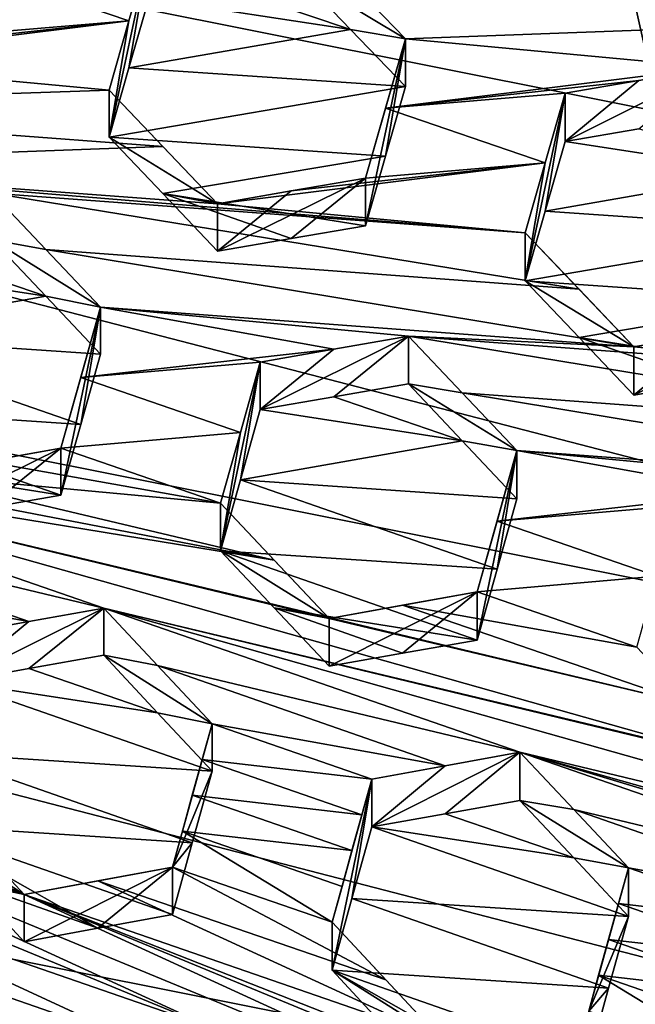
# Model space of a CAD drawing. Header units: metres. Extents: x -22 to 22, y 0 to 204.
# Tile 127 of 256: x 3.45 to 4.49, y 17.23 to 18.89. Entities that reach past the tile are written whole.
import ezdxf

# ---------------------------------------------------------------- set-up
doc = ezdxf.new("R2010")
doc.units = ezdxf.units.M
doc.layers.add('solid_002_SW0002', color=7, linetype='CONTINUOUS')
doc.layers.add('solid_002_SW0002_01', color=7, linetype='CONTINUOUS')

msp = doc.modelspace()

# ---------------------------------------------------------------- linework, layer by layer
at = {"layer": 'solid_002_SW0002'}
for points in [[(7.330033, 6.201028, 222.337723), (-0.000125, 6.009099, 222.530045), (-0.000125, 39.062069, 222.530045)], [(7.539723, 6.213904, 222.33223), (7.330033, 6.201028, 222.337723), (-0.000125, 39.062069, 222.530045)], [(7.745979, 6.240901, 222.326813), (7.539723, 6.213904, 222.33223), (-0.000125, 39.062069, 222.530045)], [(7.948801, 6.282018, 222.321487), (7.745979, 6.240901, 222.326813), (-0.000125, 39.062069, 222.530045)], [(8.148396, 6.337333, 222.316254), (7.948801, 6.282018, 222.321487), (-0.000125, 39.062069, 222.530045)], [(8.346459, 6.407481, 222.311066), (8.148396, 6.337333, 222.316254), (-0.000125, 39.062069, 222.530045)], [(8.540717, 6.491611, 222.305969), (8.346459, 6.407481, 222.311066), (-0.000125, 39.062069, 222.530045)], [(8.727814, 6.588467, 222.301056), (8.540717, 6.491611, 222.305969), (-0.000125, 39.062069, 222.530045)], [(8.906004, 6.697614, 222.296387), (8.727814, 6.588467, 222.301056), (-0.000125, 39.062069, 222.530045)], [(9.077606, 6.820176, 222.29187), (8.906004, 6.697614, 222.296387), (-0.000125, 39.062069, 222.530045)], [(9.240612, 6.954489, 222.287598), (9.077606, 6.820176, 222.29187), (-0.000125, 39.062069, 222.530045)], [(9.392625, 7.09867, 222.283615), (9.240612, 6.954489, 222.287598), (-0.000125, 39.062069, 222.530045)], [(9.533943, 7.253393, 222.279907), (9.392625, 7.09867, 222.283615), (-0.000125, 39.062069, 222.530045)], [(9.665215, 7.418948, 222.276459), (9.533943, 7.253393, 222.279907), (-0.000125, 39.062069, 222.530045)], [(9.784578, 7.59288, 222.273331), (9.665215, 7.418948, 222.276459), (-0.000125, 39.062069, 222.530045)], [(9.89038, 7.773118, 222.270554), (9.784578, 7.59288, 222.273331), (-0.000125, 39.062069, 222.530045)], [(9.983701, 7.961953, 222.268112), (9.89038, 7.773118, 222.270554), (-0.000125, 39.062069, 222.530045)], [(10.064153, 8.15771, 222.265991), (9.983701, 7.961953, 222.268112), (-0.000125, 39.062069, 222.530045)], [(10.130554, 8.357121, 222.264252), (10.064153, 8.15771, 222.265991), (-0.000125, 39.062069, 222.530045)], [(10.182102, 8.557965, 222.262894), (10.130554, 8.357121, 222.264252), (-0.000125, 39.062069, 222.530045)], [(10.219395, 8.761897, 222.261917), (10.182102, 8.557965, 222.262894), (-0.000125, 39.062069, 222.530045)], [(10.242505, 8.96912, 222.261322), (10.219395, 8.761897, 222.261917), (-0.000125, 39.062069, 222.530045)], [(10.251433, 9.179632, 222.261078), (10.242505, 8.96912, 222.261322), (-0.000125, 39.062069, 222.530045)], [(10.452456, 38.787868, 222.255814), (10.251433, 9.179632, 222.261078), (-0.000125, 39.062069, 222.530045)], [(15.431576, 33.648762, 223.952362), (-15.431306, 33.548271, 223.951843), (-15.319921, 9.159238, 223.824142)], [(7.547938, 18.137966, 195.660797), (-5.538156, 20.747923, 194.961472), (-4.778347, 21.3283, 194.805954)], [(7.90552, 17.268381, 195.893799), (-6.223329, 20.08519, 195.139038), (-5.538156, 20.747923, 194.961472)], [(8.155832, 16.363531, 196.136261), (-6.822947, 19.352098, 195.33548), (-6.223329, 20.08519, 195.139038)], [(8.29563, 15.439067, 196.383972), (-7.332353, 18.553354, 195.5495), (-6.822947, 19.352098, 195.33548)], [(8.323321, 14.50131, 196.635239), (-7.7389, 17.710806, 195.775253), (-7.332353, 18.553354, 195.5495)], [(8.043475, 12.659388, 197.128784), (-8.043475, 16.822996, 196.013153), (-7.7389, 17.710806, 195.775253)]]:
    msp.add_3dface(points, dxfattribs=at)
at = {"layer": 'solid_002_SW0002_01'}
for points in [[(15.431576, 33.648762, 223.952362), (-15.319921, 9.159238, 223.824142), (15.31992, 9.159238, 223.824142)], [(7.547938, 18.137966, 195.660797), (-4.778347, 21.3283, 194.805954), (7.089259, 18.960833, 195.440308)], [(7.90552, 17.268381, 195.893799), (-5.538156, 20.747923, 194.961472), (7.547938, 18.137966, 195.660797)], [(8.155832, 16.363531, 196.136261), (-6.223329, 20.08519, 195.139038), (7.90552, 17.268381, 195.893799)], [(8.29563, 15.439067, 196.383972), (-6.822947, 19.352098, 195.33548), (8.155832, 16.363531, 196.136261)], [(3.365049, 18.984777, 210.834991), (3.635523, 18.892855, 210.771729), (3.669168, 19.010187, 210.724472)], [(3.669168, 19.010187, 210.724472), (3.635523, 18.892855, 210.771729), (3.601924, 18.695724, 210.520493)], [(3.635525, 18.813129, 210.474136), (3.669168, 19.010187, 210.724472), (3.601924, 18.695724, 210.520493)], [(3.635525, 18.813129, 210.474136), (3.669168, 18.930325, 210.426407), (3.669168, 19.010187, 210.724472)], [(3.365049, 18.984777, 210.834991), (3.331465, 18.867599, 210.881943), (3.635523, 18.892855, 210.771729)], [(4.011107, 18.958925, 210.624893), (4.914345, 18.89189, 210.34021), (4.823238, 18.986746, 210.342209)], [(4.011124, 18.878139, 210.323456), (3.920122, 18.972925, 210.325592), (3.794185, 18.95155, 210.376205)], [(4.011107, 18.958925, 210.624893), (3.920122, 18.972925, 210.325592), (4.103834, 18.862343, 210.622711)], [(4.011124, 18.878139, 210.323456), (4.103834, 18.862343, 210.622711), (3.920122, 18.972925, 210.325592)], [(3.794185, 18.95155, 210.376205), (3.669168, 18.930325, 210.426407), (4.011124, 18.878139, 210.323456)], [(4.011107, 18.958925, 210.624893), (4.103834, 18.862343, 210.622711), (4.914345, 18.89189, 210.34021)], [(4.011124, 18.878139, 210.323456), (3.669168, 18.930325, 210.426407), (3.635525, 18.813129, 210.474136)], [(3.08051, 18.824125, 210.979492), (3.601924, 18.775345, 210.817642), (3.635523, 18.892855, 210.771729)], [(3.20532, 18.845755, 210.931), (3.08051, 18.824125, 210.979492), (3.635523, 18.892855, 210.771729)], [(3.331465, 18.867599, 210.881943), (3.20532, 18.845755, 210.931), (3.635523, 18.892855, 210.771729)], [(3.635523, 18.892855, 210.771729), (3.601924, 18.775345, 210.817642), (3.601924, 18.695724, 210.520493)], [(4.625248, 18.813614, 210.461044), (4.914345, 18.89189, 210.34021), (4.103834, 18.862343, 210.622711)], [(4.011124, 18.878139, 210.323456), (3.635525, 18.813129, 210.474136), (4.103834, 18.781349, 210.320435)], [(4.011124, 18.878139, 210.323456), (4.103834, 18.781349, 210.320435), (4.103834, 18.862343, 210.622711)], [(4.103834, 18.862343, 210.622711), (4.036591, 18.545937, 210.411469), (4.036591, 18.626713, 210.712936)], [(4.070207, 18.663786, 210.366562), (4.036591, 18.545937, 210.411469), (4.103834, 18.862343, 210.622711)], [(4.070211, 18.744682, 210.668411), (4.103834, 18.862343, 210.622711), (4.036591, 18.626713, 210.712936)], [(4.070207, 18.663786, 210.366562), (4.103834, 18.862343, 210.622711), (4.103834, 18.781349, 210.320435)], [(4.625248, 18.813614, 210.461044), (4.103834, 18.862343, 210.622711), (4.070211, 18.744682, 210.668411)], [(3.08051, 18.824125, 210.979492), (2.78949, 18.747663, 211.09967), (3.601924, 18.775345, 210.817642)], [(4.103834, 18.781349, 210.320435), (3.635525, 18.813129, 210.474136), (3.601924, 18.695724, 210.520493)], [(4.499229, 18.791769, 210.509979), (4.625248, 18.813614, 210.461044), (4.070211, 18.744682, 210.668411)], [(4.499229, 18.791769, 210.509979), (4.374293, 18.688395, 210.253525), (4.625248, 18.813614, 210.461044)], [(4.499238, 18.709724, 210.203766), (4.625248, 18.813614, 210.461044), (4.374293, 18.688395, 210.253525)], [(4.499229, 18.791769, 210.509979), (4.070211, 18.744682, 210.668411), (4.374293, 18.770102, 210.558456)], [(4.499229, 18.791769, 210.509979), (4.374293, 18.770102, 210.558456), (4.374293, 18.688395, 210.253525)], [(3.692822, 18.680252, 210.81395), (3.601924, 18.775345, 210.817642), (2.78949, 18.747663, 211.09967)], [(4.070207, 18.663786, 210.366562), (4.103834, 18.781349, 210.320435), (3.601924, 18.695724, 210.520493)], [(3.601924, 18.775345, 210.817642), (3.785636, 18.582949, 210.809418), (3.601924, 18.695724, 210.520493)], [(3.692822, 18.680252, 210.81395), (3.785636, 18.582949, 210.809418), (3.601924, 18.775345, 210.817642)], [(4.070211, 18.744682, 210.668411), (4.340675, 18.652237, 210.603348), (4.374293, 18.770102, 210.558456)], [(4.374293, 18.770102, 210.558456), (4.340675, 18.652237, 210.603348), (4.30705, 18.452553, 210.342957)], [(4.340676, 18.570642, 210.298813), (4.374293, 18.770102, 210.558456), (4.30705, 18.452553, 210.342957)], [(4.340676, 18.570642, 210.298813), (4.374293, 18.688395, 210.253525), (4.374293, 18.770102, 210.558456)], [(3.692822, 18.680252, 210.81395), (2.78949, 18.747663, 211.09967), (2.88252, 18.650156, 211.095215)], [(4.070211, 18.744682, 210.668411), (4.036591, 18.626713, 210.712936), (4.340675, 18.652237, 210.603348)], [(4.499238, 18.709724, 210.203766), (4.374293, 18.688395, 210.253525), (4.716303, 18.635878, 210.149536)], [(3.692827, 18.600393, 210.51593), (3.601924, 18.695724, 210.520493), (3.785636, 18.582949, 210.809418)], [(3.692827, 18.600393, 210.51593), (4.070207, 18.663786, 210.366562), (3.601924, 18.695724, 210.520493)], [(4.716303, 18.635878, 210.149536), (4.374293, 18.688395, 210.253525), (4.340676, 18.570642, 210.298813)], [(3.692822, 18.680252, 210.81395), (2.88252, 18.650156, 211.095215), (3.785636, 18.582949, 210.809418)], [(2.88252, 18.650156, 211.095215), (4.30705, 18.534056, 210.647125), (3.785636, 18.582949, 210.809418)], [(2.88252, 18.650156, 211.095215), (3.403934, 18.601261, 210.932922), (4.30705, 18.534056, 210.647125)], [(3.692827, 18.600393, 210.51593), (4.036591, 18.545937, 210.411469), (4.070207, 18.663786, 210.366562)], [(4.340675, 18.652237, 210.603348), (3.910413, 18.604719, 210.76149), (3.785636, 18.582949, 210.809418)], [(4.340675, 18.652237, 210.603348), (3.785636, 18.582949, 210.809418), (4.30705, 18.534056, 210.647125)], [(4.340675, 18.652237, 210.603348), (4.036591, 18.626713, 210.712936), (3.910413, 18.604719, 210.76149)], [(4.340675, 18.652237, 210.603348), (4.30705, 18.534056, 210.647125), (4.30705, 18.452553, 210.342957)], [(4.80896, 18.538685, 210.144791), (4.716303, 18.635878, 210.149536), (4.340676, 18.570642, 210.298813)], [(4.036591, 18.626713, 210.712936), (3.910404, 18.524282, 210.461304), (3.785636, 18.50285, 210.510483)], [(3.910413, 18.604719, 210.76149), (4.036591, 18.626713, 210.712936), (3.785636, 18.50285, 210.510483)], [(4.036591, 18.626713, 210.712936), (4.036591, 18.545937, 210.411469), (3.910404, 18.524282, 210.461304)], [(3.494807, 18.50577, 210.927643), (3.403934, 18.601261, 210.932922), (3.403934, 18.52219, 210.637833)], [(4.398071, 18.438437, 210.641968), (4.30705, 18.534056, 210.647125), (3.403934, 18.601261, 210.932922)], [(3.494807, 18.50577, 210.927643), (4.398071, 18.438437, 210.641968), (3.403934, 18.601261, 210.932922)], [(3.692827, 18.600393, 210.51593), (3.785636, 18.50285, 210.510483), (3.910404, 18.524282, 210.461304)], [(3.692827, 18.600393, 210.51593), (3.785636, 18.582949, 210.809418), (3.785636, 18.50285, 210.510483)], [(3.692827, 18.600393, 210.51593), (3.910404, 18.524282, 210.461304), (4.036591, 18.545937, 210.411469)], [(3.785636, 18.50285, 210.510483), (3.785636, 18.582949, 210.809418), (3.910413, 18.604719, 210.76149)], [(4.80896, 18.538685, 210.144791), (4.340676, 18.570642, 210.298813), (4.30705, 18.452553, 210.342957)], [(8.323321, 14.50131, 196.635239), (-7.332353, 18.553354, 195.5495), (8.29563, 15.439067, 196.383972)], [(4.775347, 18.420639, 210.188934), (4.80896, 18.538685, 210.144791), (4.30705, 18.452553, 210.342957)], [(4.490762, 18.340908, 210.636108), (4.30705, 18.452553, 210.342957), (4.30705, 18.534056, 210.647125)], [(4.398071, 18.438437, 210.641968), (4.490762, 18.340908, 210.636108), (4.30705, 18.534056, 210.647125)], [(3.494807, 18.426451, 210.631622), (3.403934, 18.52219, 210.637833), (3.277611, 18.500454, 210.687485)], [(3.494807, 18.50577, 210.927643), (3.403934, 18.52219, 210.637833), (3.587646, 18.408014, 210.921524)], [(3.494807, 18.426451, 210.631622), (3.587646, 18.408014, 210.921524), (3.403934, 18.52219, 210.637833)], [(3.277611, 18.500454, 210.687485), (3.15298, 18.478977, 210.736359), (3.494807, 18.426451, 210.631622)], [(3.494807, 18.50577, 210.927643), (4.490762, 18.340908, 210.636108), (4.398071, 18.438437, 210.641968)], [(3.494807, 18.50577, 210.927643), (3.587646, 18.408014, 210.921524), (4.490762, 18.340908, 210.636108)], [(3.494807, 18.426451, 210.631622), (3.15298, 18.478977, 210.736359), (3.119385, 18.360374, 210.778152)], [(4.398076, 18.356684, 210.336868), (4.30705, 18.452553, 210.342957), (4.490762, 18.340908, 210.636108)], [(4.775347, 18.420639, 210.188934), (4.30705, 18.452553, 210.342957), (4.398076, 18.356684, 210.336868)], [(3.494807, 18.426451, 210.631622), (3.119385, 18.360374, 210.778152), (3.587646, 18.328438, 210.624542)], [(3.494807, 18.426451, 210.631622), (3.587646, 18.328438, 210.624542), (3.587646, 18.408014, 210.921524)], [(4.775347, 18.420639, 210.188934), (4.398076, 18.356684, 210.336868), (4.741717, 18.30225, 210.232025)], [(3.587646, 18.408014, 210.921524), (3.520403, 18.090027, 210.704391), (3.520403, 18.169481, 211.000916)], [(3.554048, 18.209515, 210.665176), (3.520403, 18.090027, 210.704391), (3.587646, 18.408014, 210.921524)], [(3.587646, 18.408014, 210.921524), (3.520403, 18.169481, 211.000916), (3.554051, 18.289032, 210.961914)], [(3.554048, 18.209515, 210.665176), (3.587646, 18.408014, 210.921524), (3.587646, 18.328438, 210.624542)], [(3.982763, 18.336927, 210.807175), (3.587646, 18.408014, 210.921524), (3.554051, 18.289032, 210.961914)], [(3.587646, 18.408014, 210.921524), (4.10906, 18.359142, 210.759323), (4.490762, 18.340908, 210.636108)], [(3.982763, 18.336927, 210.807175), (4.10906, 18.359142, 210.759323), (3.587646, 18.408014, 210.921524)], [(4.741717, 18.384924, 210.540573), (4.615546, 18.28047, 210.281357), (4.490762, 18.258904, 210.330063)], [(4.615552, 18.362808, 210.588654), (4.741717, 18.384924, 210.540573), (4.490762, 18.258904, 210.330063)], [(3.119385, 18.360374, 210.778152), (3.085737, 18.241131, 210.818329), (3.554048, 18.209515, 210.665176)], [(3.119385, 18.360374, 210.778152), (3.554048, 18.209515, 210.665176), (3.587646, 18.328438, 210.624542)], [(3.858105, 18.23465, 210.55452), (4.10906, 18.359142, 210.759323), (3.982763, 18.336927, 210.807175)], [(3.982776, 18.256285, 210.506195), (4.10906, 18.359142, 210.759323), (3.858105, 18.23465, 210.55452)], [(3.982776, 18.256285, 210.506195), (4.10906, 18.278164, 210.457108), (4.10906, 18.359142, 210.759323)], [(4.490762, 18.340908, 210.636108), (4.10906, 18.359142, 210.759323), (5.012176, 18.292023, 210.473862)], [(5.103292, 18.196033, 210.467667), (5.012176, 18.292023, 210.473862), (4.10906, 18.359142, 210.759323)], [(4.200069, 18.263184, 210.752823), (4.10906, 18.359142, 210.759323), (4.10906, 18.278164, 210.457108)], [(5.103292, 18.196033, 210.467667), (4.10906, 18.359142, 210.759323), (4.200069, 18.263184, 210.752823)], [(4.398076, 18.356684, 210.336868), (4.490762, 18.340908, 210.636108), (4.490762, 18.258904, 210.330063)], [(4.615546, 18.28047, 210.281357), (4.398076, 18.356684, 210.336868), (4.490762, 18.258904, 210.330063)], [(4.741717, 18.30225, 210.232025), (4.398076, 18.356684, 210.336868), (4.615546, 18.28047, 210.281357)], [(4.615552, 18.362808, 210.588654), (4.490762, 18.340908, 210.636108), (5.012176, 18.292023, 210.473862)], [(4.490762, 18.258904, 210.330063), (4.490762, 18.340908, 210.636108), (4.615552, 18.362808, 210.588654)], [(3.858105, 18.314966, 210.854263), (3.982763, 18.336927, 210.807175), (3.554051, 18.289032, 210.961914)], [(3.858105, 18.23465, 210.55452), (3.982763, 18.336927, 210.807175), (3.858105, 18.314966, 210.854263)], [(3.824507, 18.195822, 210.894089), (3.858105, 18.314966, 210.854263), (3.554051, 18.289032, 210.961914)], [(3.790862, 17.995955, 210.633316), (3.858105, 18.314966, 210.854263), (3.824507, 18.195822, 210.894089)], [(3.824507, 18.11557, 210.594574), (3.858105, 18.314966, 210.854263), (3.790862, 17.995955, 210.633316)], [(3.858105, 18.23465, 210.55452), (3.858105, 18.314966, 210.854263), (3.824507, 18.11557, 210.594574)], [(3.881855, 17.979616, 210.923904), (2.273225, 18.289703, 211.384644), (2.887747, 18.142391, 211.214798)], [(3.881855, 17.979616, 210.923904), (3.269448, 18.124689, 211.093567), (2.273225, 18.289703, 211.384644)], [(3.824507, 18.195822, 210.894089), (3.554051, 18.289032, 210.961914), (3.520403, 18.169481, 211.000916)], [(4.200068, 18.181946, 210.449646), (4.10906, 18.278164, 210.457108), (3.982776, 18.256285, 210.506195)], [(4.292772, 18.165289, 210.745651), (4.200069, 18.263184, 210.752823), (4.10906, 18.278164, 210.457108)], [(4.200068, 18.181946, 210.449646), (4.292772, 18.165289, 210.745651), (4.10906, 18.278164, 210.457108)], [(3.982776, 18.256285, 210.506195), (3.858105, 18.23465, 210.55452), (4.200068, 18.181946, 210.449646)], [(5.195888, 18.098358, 210.460892), (4.200069, 18.263184, 210.752823), (4.292772, 18.165289, 210.745651)], [(5.195888, 18.098358, 210.460892), (5.103292, 18.196033, 210.467667), (4.200069, 18.263184, 210.752823)], [(3.176585, 18.144663, 210.809311), (3.520403, 18.090027, 210.704391), (3.085737, 18.241131, 210.818329)], [(3.554048, 18.209515, 210.665176), (3.085737, 18.241131, 210.818329), (3.520403, 18.090027, 210.704391)], [(3.858105, 18.23465, 210.55452), (3.824507, 18.11557, 210.594574), (4.200068, 18.181946, 210.449646)], [(3.824507, 18.195822, 210.894089), (3.520403, 18.169481, 211.000916), (3.790862, 18.076155, 210.932617)], [(3.790862, 17.995955, 210.633316), (3.824507, 18.195822, 210.894089), (3.790862, 18.076155, 210.932617)], [(3.824507, 18.11557, 210.594574), (4.292772, 18.083784, 210.441483), (4.200068, 18.181946, 210.449646)], [(4.200068, 18.181946, 210.449646), (4.292772, 18.083784, 210.441483), (4.292772, 18.165289, 210.745651)], [(3.269448, 18.124689, 211.093567), (3.393871, 18.146927, 211.047745), (3.520403, 18.169481, 211.000916)], [(3.269448, 18.045879, 210.799438), (3.269448, 18.124689, 211.093567), (3.520403, 18.169481, 211.000916)], [(3.393888, 18.067802, 210.752426), (3.269448, 18.045879, 210.799438), (3.520403, 18.169481, 211.000916)], [(3.790862, 18.076155, 210.932617), (3.520403, 18.169481, 211.000916), (3.393871, 18.146927, 211.047745)], [(3.393888, 18.067802, 210.752426), (3.520403, 18.169481, 211.000916), (3.520403, 18.090027, 210.704391)], [(4.225529, 17.926105, 210.822632), (4.292772, 18.165289, 210.745651), (4.225529, 17.844704, 210.518829)], [(4.25917, 17.964479, 210.480759), (4.225529, 17.844704, 210.518829), (4.292772, 18.165289, 210.745651)], [(4.259171, 18.045933, 210.784729), (4.292772, 18.165289, 210.745651), (4.225529, 17.926105, 210.822632)], [(4.25917, 17.964479, 210.480759), (4.292772, 18.165289, 210.745651), (4.292772, 18.083784, 210.441483)], [(4.687942, 18.094175, 210.631149), (4.292772, 18.165289, 210.745651), (4.259171, 18.045933, 210.784729)], [(4.687942, 18.094175, 210.631149), (4.814186, 18.116497, 210.583755), (4.292772, 18.165289, 210.745651)], [(5.195888, 18.098358, 210.460892), (4.292772, 18.165289, 210.745651), (4.814186, 18.116497, 210.583755)], [(2.887747, 18.142391, 211.214798), (4.6797, 17.637451, 210.735168), (4.58709, 17.735933, 210.744888)], [(3.592872, 17.898695, 211.035309), (4.6797, 17.637451, 210.735168), (2.887747, 18.142391, 211.214798)], [(3.974574, 17.881119, 210.914551), (2.887747, 18.142391, 211.214798), (4.58709, 17.735933, 210.744888)], [(3.881855, 17.979616, 210.923904), (2.887747, 18.142391, 211.214798), (3.974574, 17.881119, 210.914551)], [(2.978594, 18.045723, 211.205032), (3.592872, 17.898695, 211.035309), (2.887747, 18.142391, 211.214798)], [(3.176585, 18.144663, 210.809311), (3.393888, 18.067802, 210.752426), (3.520403, 18.090027, 210.704391)], [(3.790862, 18.076155, 210.932617), (3.393871, 18.146927, 211.047745), (3.269448, 18.124689, 211.093567)], [(3.881855, 17.979616, 210.923904), (3.790862, 18.076155, 210.932617), (3.269448, 18.124689, 211.093567)], [(3.824507, 18.11557, 210.594574), (3.790862, 17.995955, 210.633316), (4.25917, 17.964479, 210.480759)], [(3.824507, 18.11557, 210.594574), (4.25917, 17.964479, 210.480759), (4.292772, 18.083784, 210.441483)], [(4.687942, 18.094175, 210.631149), (4.259171, 18.045933, 210.784729), (4.563231, 18.07209, 210.677841)], [(3.881855, 17.979616, 210.923904), (3.974574, 17.881119, 210.914551), (3.790862, 18.076155, 210.932617)], [(3.790862, 17.995955, 210.633316), (3.790862, 18.076155, 210.932617), (3.974574, 17.881119, 210.914551)], [(4.259171, 18.045933, 210.784729), (4.529628, 17.95262, 210.716507), (4.563231, 18.07209, 210.677841)], [(2.978594, 18.045723, 211.205032), (3.466285, 17.875803, 211.080933), (3.592872, 17.898695, 211.035309)], [(2.978594, 18.045723, 211.205032), (3.071458, 17.946762, 211.194504), (3.466285, 17.875803, 211.080933)], [(4.259171, 18.045933, 210.784729), (4.225529, 17.926105, 210.822632), (4.529628, 17.95262, 210.716507)], [(3.881863, 17.899132, 210.623566), (4.225529, 17.844704, 210.518829), (3.790862, 17.995955, 210.633316)], [(4.25917, 17.964479, 210.480759), (3.790862, 17.995955, 210.633316), (4.225529, 17.844704, 210.518829)], [(3.881863, 17.899132, 210.623566), (3.790862, 17.995955, 210.633316), (3.974574, 17.881119, 210.914551)], [(4.225529, 17.926105, 210.822632), (4.495988, 17.832712, 210.754074), (4.529628, 17.95262, 210.716507)], [(3.071458, 17.946762, 211.194504), (3.341918, 17.853233, 211.125458), (3.466285, 17.875803, 211.080933)], [(3.974574, 17.881119, 210.914551), (4.099113, 17.903471, 210.869034), (4.225529, 17.926105, 210.822632)], [(3.974574, 17.800356, 210.613129), (3.974574, 17.881119, 210.914551), (4.225529, 17.926105, 210.822632)], [(4.099125, 17.822395, 210.566437), (3.974574, 17.800356, 210.613129), (4.225529, 17.926105, 210.822632)], [(4.099113, 17.903471, 210.869034), (4.495988, 17.832712, 210.754074), (4.225529, 17.926105, 210.822632)], [(4.099125, 17.822395, 210.566437), (4.225529, 17.926105, 210.822632), (4.225529, 17.844704, 210.518829)], [(3.78181, 17.186228, 211.100739), (2.048134, 17.901152, 211.523712), (3.076684, 17.429798, 211.279755)], [(3.78181, 17.186228, 211.100739), (2.75326, 17.657583, 211.344696), (2.048134, 17.901152, 211.523712)], [(3.592872, 17.898695, 211.035309), (3.341918, 17.774099, 210.830109), (3.466275, 17.79636, 210.784454)], [(3.466285, 17.875803, 211.080933), (3.341918, 17.774099, 210.830109), (3.592872, 17.898695, 211.035309)], [(3.592872, 17.898695, 211.035309), (3.466275, 17.79636, 210.784454), (3.592872, 17.818935, 210.73764)], [(5.292299, 17.492191, 210.565552), (4.6797, 17.637451, 210.735168), (3.592872, 17.898695, 211.035309)], [(3.592872, 17.898695, 211.035309), (3.683876, 17.801769, 211.025192), (4.297998, 17.654934, 210.855576)], [(5.384826, 17.393724, 210.555573), (3.592872, 17.898695, 211.035309), (4.297998, 17.654934, 210.855576)], [(3.592872, 17.898695, 211.035309), (3.592872, 17.818935, 210.73764), (3.683876, 17.801769, 211.025192)], [(5.384826, 17.393724, 210.555573), (5.292299, 17.492191, 210.565552), (3.592872, 17.898695, 211.035309)], [(3.881863, 17.899132, 210.623566), (4.099125, 17.822395, 210.566437), (4.225529, 17.844704, 210.518829)], [(3.881863, 17.899132, 210.623566), (3.974574, 17.881119, 210.914551), (3.974574, 17.800356, 210.613129)], [(3.881863, 17.899132, 210.623566), (3.974574, 17.800356, 210.613129), (4.099125, 17.822395, 210.566437)], [(3.974574, 17.881119, 210.914551), (4.58709, 17.735933, 210.744888), (4.099113, 17.903471, 210.869034)], [(4.099113, 17.903471, 210.869034), (4.58709, 17.735933, 210.744888), (4.495988, 17.832712, 210.754074)], [(3.341918, 17.853233, 211.125458), (3.341918, 17.774099, 210.830109), (3.466285, 17.875803, 211.080933)], [(3.683872, 17.721725, 210.72644), (3.592872, 17.818935, 210.73764), (3.466275, 17.79636, 210.784454)], [(3.683872, 17.721725, 210.72644), (3.776584, 17.702915, 211.01445), (3.592872, 17.818935, 210.73764)], [(3.683876, 17.801769, 211.025192), (3.592872, 17.818935, 210.73764), (3.776584, 17.702915, 211.01445)], [(3.683876, 17.801769, 211.025192), (4.171546, 17.632015, 210.900955), (4.297998, 17.654934, 210.855576)], [(3.683876, 17.801769, 211.025192), (3.776584, 17.702915, 211.01445), (4.171546, 17.632015, 210.900955)], [(3.683872, 17.721725, 210.72644), (3.466275, 17.79636, 210.784454), (3.341918, 17.774099, 210.830109)], [(3.341918, 17.774099, 210.830109), (3.308296, 17.653111, 210.863388), (3.776584, 17.62257, 210.7146)], [(3.683872, 17.721725, 210.72644), (3.341918, 17.774099, 210.830109), (3.776584, 17.62257, 210.7146)], [(3.683872, 17.721725, 210.72644), (3.776584, 17.62257, 210.7146), (3.776584, 17.702915, 211.01445)], [(8.239264, 13.575314, 196.883362), (-7.7389, 17.710806, 195.775253), (8.323321, 14.50131, 196.635239)], [(8.043475, 12.659388, 197.128784), (-7.7389, 17.710806, 195.775253), (8.239264, 13.575314, 196.883362)], [(3.776584, 17.702915, 211.01445), (3.709341, 17.46051, 211.079407), (3.726151, 17.521246, 211.063675)], [(3.776584, 17.702915, 211.01445), (3.776584, 17.62257, 210.7146), (3.709341, 17.46051, 211.079407)], [(3.759774, 17.642454, 211.031204), (3.776584, 17.702915, 211.01445), (3.726151, 17.521246, 211.063675)], [(3.759774, 17.642454, 211.031204), (4.047043, 17.609381, 210.945374), (3.776584, 17.702915, 211.01445)], [(4.171546, 17.632015, 210.900955), (3.776584, 17.702915, 211.01445), (4.047043, 17.609381, 210.945374)], [(3.458386, 17.413887, 211.165207), (2.877347, 17.680784, 211.302811), (2.75326, 17.657583, 211.344696)], [(3.458386, 17.413887, 211.165207), (3.365708, 17.513281, 211.17807), (2.877347, 17.680784, 211.302811)], [(4.486936, 16.94256, 210.921356), (3.458386, 17.413887, 211.165207), (2.75326, 17.657583, 211.344696)], [(4.486936, 16.94256, 210.921356), (2.75326, 17.657583, 211.344696), (3.78181, 17.186228, 211.100739)], [(3.308296, 17.653111, 210.863388), (3.274674, 17.531694, 210.895065), (3.742963, 17.501556, 210.747787)], [(3.308296, 17.653111, 210.863388), (3.742963, 17.501556, 210.747787), (3.776584, 17.62257, 210.7146)], [(4.171546, 17.632015, 210.900955), (4.047043, 17.528282, 210.642715), (4.297998, 17.654934, 210.855576)], [(4.171539, 17.55061, 210.597153), (4.297998, 17.654934, 210.855576), (4.047043, 17.528282, 210.642715)], [(4.171539, 17.55061, 210.597153), (4.297998, 17.573215, 210.550598), (4.297998, 17.654934, 210.855576)], [(5.003124, 17.411137, 210.67572), (6.795077, 16.90617, 210.195984), (4.297998, 17.654934, 210.855576)], [(6.089952, 17.14996, 210.375824), (4.297998, 17.654934, 210.855576), (6.795077, 16.90617, 210.195984)], [(4.389111, 17.557833, 210.84523), (4.297998, 17.654934, 210.855576), (4.297998, 17.573215, 210.550598)], [(5.003124, 17.411137, 210.67572), (4.297998, 17.654934, 210.855576), (4.389111, 17.557833, 210.84523)], [(5.384826, 17.393724, 210.555573), (4.297998, 17.654934, 210.855576), (6.089952, 17.14996, 210.375824)], [(3.759774, 17.642454, 211.031204), (3.726151, 17.521246, 211.063675), (3.742963, 17.581896, 211.047607)], [(3.759774, 17.642454, 211.031204), (3.742963, 17.581896, 211.047607), (4.030233, 17.54891, 210.962097)], [(3.759774, 17.642454, 211.031204), (4.030233, 17.54891, 210.962097), (4.047043, 17.609381, 210.945374)], [(4.171546, 17.632015, 210.900955), (4.047043, 17.609381, 210.945374), (4.047043, 17.528282, 210.642715)], [(3.742963, 17.501556, 210.747787), (3.709341, 17.46051, 211.079407), (3.776584, 17.62257, 210.7146)], [(3.458386, 17.413887, 211.165207), (3.274674, 17.61083, 211.190399), (3.365708, 17.513281, 211.17807)], [(3.274674, 17.531694, 210.895065), (3.274674, 17.61083, 211.190399), (3.458386, 17.413887, 211.165207)], [(4.047043, 17.609381, 210.945374), (3.9798, 17.366976, 211.01033), (3.9798, 17.285877, 210.707672)], [(4.047043, 17.609381, 210.945374), (4.030233, 17.54891, 210.962097), (3.9798, 17.366976, 211.01033)], [(4.013422, 17.407255, 210.675842), (4.047043, 17.609381, 210.945374), (3.9798, 17.285877, 210.707672)], [(4.013422, 17.407255, 210.675842), (4.047043, 17.528282, 210.642715), (4.047043, 17.609381, 210.945374)], [(3.742963, 17.581896, 211.047607), (3.726151, 17.521246, 211.063675), (4.013422, 17.48835, 210.978485)], [(3.742963, 17.581896, 211.047607), (4.013422, 17.48835, 210.978485), (4.030233, 17.54891, 210.962097)], [(4.171539, 17.55061, 210.597153), (4.389108, 17.475824, 210.539154), (4.297998, 17.573215, 210.550598)], [(4.389111, 17.557833, 210.84523), (4.297998, 17.573215, 210.550598), (4.48171, 17.459055, 210.834351)], [(4.389108, 17.475824, 210.539154), (4.48171, 17.459055, 210.834351), (4.297998, 17.573215, 210.550598)], [(4.030233, 17.54891, 210.962097), (3.99661, 17.427702, 210.994568), (3.9798, 17.366976, 211.01033)], [(4.030233, 17.54891, 210.962097), (4.013422, 17.48835, 210.978485), (3.99661, 17.427702, 210.994568)], [(4.171539, 17.55061, 210.597153), (4.047043, 17.528282, 210.642715), (4.389108, 17.475824, 210.539154)], [(4.876773, 17.388199, 210.720917), (4.389111, 17.557833, 210.84523), (4.48171, 17.459055, 210.834351)], [(5.003124, 17.411137, 210.67572), (4.389111, 17.557833, 210.84523), (4.876773, 17.388199, 210.720917)], [(3.274674, 17.531694, 210.895065), (3.458386, 17.413887, 211.165207), (3.36572, 17.433825, 210.881592)], [(3.274674, 17.531694, 210.895065), (3.709341, 17.380165, 210.779556), (3.742963, 17.501556, 210.747787)], [(3.274674, 17.531694, 210.895065), (3.582702, 17.356991, 210.824173), (3.709341, 17.380165, 210.779556)], [(3.274674, 17.531694, 210.895065), (3.36572, 17.433825, 210.881592), (3.582702, 17.356991, 210.824173)], [(3.726151, 17.521246, 211.063675), (3.709341, 17.46051, 211.079407), (3.9798, 17.366976, 211.01033)], [(3.726151, 17.521246, 211.063675), (3.9798, 17.366976, 211.01033), (3.99661, 17.427702, 210.994568)], [(3.726151, 17.521246, 211.063675), (3.99661, 17.427702, 210.994568), (4.013422, 17.48835, 210.978485)], [(4.013422, 17.407255, 210.675842), (4.48171, 17.376745, 210.527176), (4.047043, 17.528282, 210.642715)], [(4.389108, 17.475824, 210.539154), (4.047043, 17.528282, 210.642715), (4.48171, 17.376745, 210.527176)], [(3.742963, 17.501556, 210.747787), (3.709341, 17.380165, 210.779556), (3.709341, 17.46051, 211.079407)], [(4.389108, 17.475824, 210.539154), (4.48171, 17.376745, 210.527176), (4.48171, 17.459055, 210.834351)], [(3.709341, 17.46051, 211.079407), (3.458386, 17.413887, 211.165207), (3.58269, 17.437037, 211.122925)], [(3.458386, 17.334127, 210.867554), (3.458386, 17.413887, 211.165207), (3.709341, 17.46051, 211.079407)], [(3.458386, 17.334127, 210.867554), (3.709341, 17.46051, 211.079407), (3.582702, 17.356991, 210.824173)], [(3.709341, 17.46051, 211.079407), (3.58269, 17.437037, 211.122925), (4.070936, 17.26936, 210.998138)], [(3.582702, 17.356991, 210.824173), (3.709341, 17.46051, 211.079407), (3.709341, 17.380165, 210.779556)], [(3.709341, 17.46051, 211.079407), (4.070936, 17.26936, 210.998138), (3.9798, 17.366976, 211.01033)], [(4.414467, 17.21665, 210.899307), (4.48171, 17.459055, 210.834351), (4.48171, 17.376745, 210.527176)], [(4.414467, 17.21665, 210.899307), (4.431277, 17.277363, 210.883499), (4.48171, 17.459055, 210.834351)], [(4.431277, 17.277363, 210.883499), (4.4649, 17.398573, 210.851028), (4.48171, 17.459055, 210.834351)], [(4.752169, 17.365517, 210.765259), (4.48171, 17.459055, 210.834351), (4.4649, 17.398573, 210.851028)], [(4.876773, 17.388199, 210.720917), (4.48171, 17.459055, 210.834351), (4.752169, 17.365517, 210.765259)], [(3.36572, 17.433825, 210.881592), (3.458386, 17.413887, 211.165207), (3.458386, 17.334127, 210.867554)], [(3.36572, 17.433825, 210.881592), (3.458386, 17.334127, 210.867554), (3.582702, 17.356991, 210.824173)], [(3.58269, 17.437037, 211.122925), (3.458386, 17.413887, 211.165207), (4.163512, 17.170126, 210.985489)], [(3.58269, 17.437037, 211.122925), (4.163512, 17.170126, 210.985489), (4.070936, 17.26936, 210.998138)], [(3.65516, 17.162386, 211.142883), (3.076684, 17.429798, 211.279755), (3.167779, 17.331842, 211.266144)], [(3.65516, 17.162386, 211.142883), (3.78181, 17.186228, 211.100739), (3.076684, 17.429798, 211.279755)], [(4.486936, 16.94256, 210.921356), (5.192062, 16.698833, 210.74176), (3.458386, 17.413887, 211.165207)], [(5.897188, 16.455069, 210.562027), (3.458386, 17.413887, 211.165207), (5.192062, 16.698833, 210.74176)], [(5.897188, 16.455069, 210.562027), (4.163512, 17.170126, 210.985489), (3.458386, 17.413887, 211.165207)], [(4.013422, 17.407255, 210.675842), (3.9798, 17.285877, 210.707672), (4.448089, 17.255701, 210.560242)], [(4.013422, 17.407255, 210.675842), (4.448089, 17.255701, 210.560242), (4.48171, 17.376745, 210.527176)], [(4.431277, 17.277363, 210.883499), (4.448089, 17.338007, 210.867401), (4.4649, 17.398573, 210.851028)], [(4.735359, 17.305027, 210.781906), (4.4649, 17.398573, 210.851028), (4.448089, 17.338007, 210.867401)], [(4.735359, 17.305027, 210.781906), (4.752169, 17.365517, 210.765259), (4.4649, 17.398573, 210.851028)], [(3.9798, 17.366976, 211.01033), (4.070936, 17.26936, 210.998138), (4.163512, 17.170126, 210.985489)], [(3.9798, 17.285877, 210.707672), (3.9798, 17.366976, 211.01033), (4.163512, 17.170126, 210.985489)], [(4.448089, 17.255701, 210.560242), (4.414467, 17.21665, 210.899307), (4.48171, 17.376745, 210.527176)], [(3.530855, 17.138859, 211.183762), (3.167779, 17.331842, 211.266144), (3.260396, 17.232185, 211.252075)], [(3.65516, 17.162386, 211.142883), (3.167779, 17.331842, 211.266144), (3.530855, 17.138859, 211.183762)], [(4.718548, 17.244459, 210.798279), (4.448089, 17.338007, 210.867401), (4.431277, 17.277363, 210.883499)], [(4.735359, 17.305027, 210.781906), (4.448089, 17.338007, 210.867401), (4.718548, 17.244459, 210.798279)], [(4.070944, 17.187944, 210.694321), (3.9798, 17.285877, 210.707672), (4.163512, 17.170126, 210.985489)], [(4.287977, 17.111237, 210.636841), (3.9798, 17.285877, 210.707672), (4.070944, 17.187944, 210.694321)], [(4.448089, 17.255701, 210.560242), (3.9798, 17.285877, 210.707672), (4.414467, 17.13434, 210.592117)], [(4.287977, 17.111237, 210.636841), (4.414467, 17.13434, 210.592117), (3.9798, 17.285877, 210.707672)], [(4.684926, 17.123112, 210.830215), (4.431277, 17.277363, 210.883499), (4.414467, 17.21665, 210.899307)], [(4.701736, 17.183819, 210.814392), (4.431277, 17.277363, 210.883499), (4.684926, 17.123112, 210.830215)], [(4.701736, 17.183819, 210.814392), (4.718548, 17.244459, 210.798279), (4.431277, 17.277363, 210.883499)], [(4.448089, 17.255701, 210.560242), (4.414467, 17.13434, 210.592117), (4.414467, 17.21665, 210.899307)], [(3.49721, 17.015953, 211.210236), (3.260396, 17.232185, 211.252075), (3.22675, 17.109152, 211.278061)], [(3.49721, 17.015953, 211.210236), (3.530855, 17.138859, 211.183762), (3.260396, 17.232185, 211.252075)]]:
    msp.add_3dface(points, dxfattribs=at)

doc.saveas('drawing.dxf')
